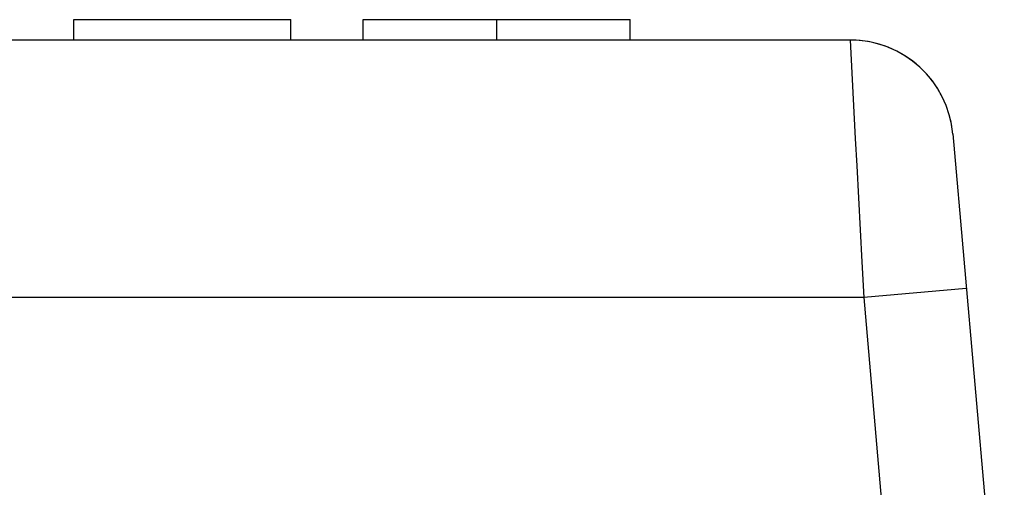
# Model space of a CAD drawing. Header units: millimetres. Extents: x -2579 to 1363, y -329 to 2298.
# Tile 162 of 256: x -1208.22 to -1196.74, y 2284.61 to 2290.06. Entities that reach past the tile are written whole.
import ezdxf

# ---------------------------------------------------------------- set-up
doc = ezdxf.new("R2010")
doc.units = ezdxf.units.MM
doc.header["$LTSCALE"] = 30.734
doc.layers.get('0').update_dxf_attribs({"linetype": 'CONTINUOUS'})

msp = doc.modelspace()

# ---------------------------------------------------------------- linework, layer by layer
at = {"color": 7}
for p, q in [((-1207.584, 2290.058), (-1205.057, 2290.058)), ((-1207.584, 2289.82), (-1207.584, 2290.058)), ((-1205.057, 2289.82), (-1205.057, 2290.058)), ((-1204.213, 2290.058), (-1201.104, 2290.058)), ((-1204.213, 2289.82), (-1204.213, 2290.058)), ((-1202.658, 2289.82), (-1202.658, 2290.058)), ((-1201.104, 2289.82), (-1201.104, 2290.058)), ((-1198.54, 2289.82), (-1284.937, 2289.82)), ((-1198.54, 2289.82), (-1198.48, 2288.674)), ((-1198.48, 2288.674), (-1198.463, 2288.354)), ((-1197.344, 2288.725), (-1196.744, 2281.863)), ((-1197.187, 2286.925), (-1198.382, 2286.82)), ((-1198.382, 2286.82), (-1285.095, 2286.82)), ((-1198.382, 2286.82), (-1197.939, 2281.748))]:
    msp.add_line(p, q, dxfattribs=at)
msp.add_lwpolyline([(-1198.463, 2288.354), (-1198.404, 2287.234), (-1198.382, 2286.82)], dxfattribs=at)
for start, end in [(5, 90), (36.8817, 90), (26.2595, 32.5169), (5, 15.632)]:
    msp.add_arc((-1198.54, 2288.62), 1.2, start, end, dxfattribs=at)

doc.saveas('drawing.dxf')
